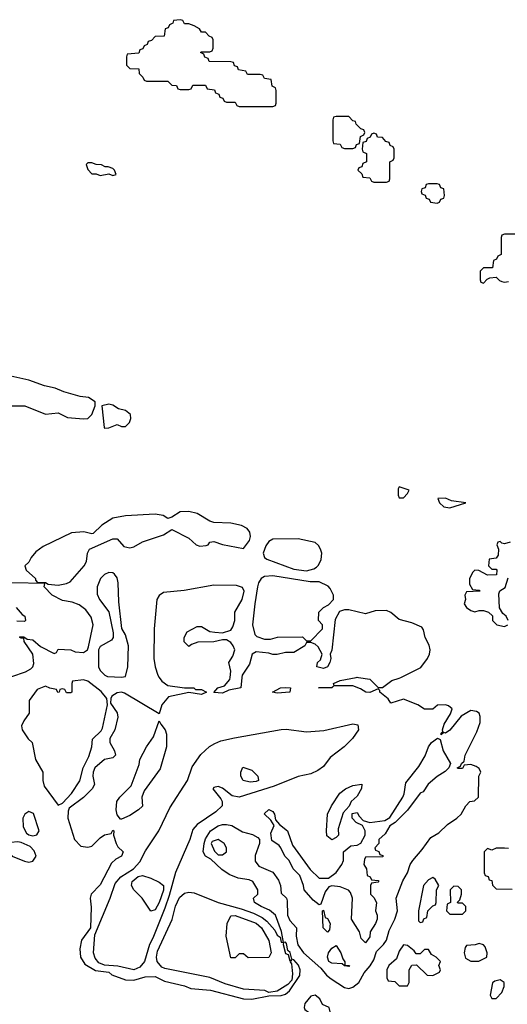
# Model space of a CAD drawing. Header units: inches. Extents: x 2789275 to 2951659, y 860290 to 1033804.
# Tile 141 of 256: x 2831287 to 2833604, y 1008446 to 1013126. Entities that reach past the tile are written whole.
import ezdxf

# ---------------------------------------------------------------- set-up
doc = ezdxf.new("R2010")
doc.units = ezdxf.units.IN
doc.header["$MEASUREMENT"] = 0
doc.layers.add('C8030', color=7, linetype='Continuous')
doc.layers.add('C8031', color=7, linetype='Continuous')

msp = doc.modelspace()

# ---------------------------------------------------------------- linework, layer by layer
at = {"layer": 'C8030', "color": 2}
for points, elevation in [([(2831590, 1009988), (2831538, 1009982), (2831534, 1009970), (2831534, 1009930), (2831530, 1009926), (2831510, 1009926), (2831502, 1009942), (2831490, 1009946), (2831478, 1009942), (2831474, 1009930), (2831468.4, 1009928.4), (2831462, 1009942), (2831430, 1009948), (2831410, 1009958), (2831370, 1009942), (2831332, 1009890), (2831332, 1009830), (2831306.4, 1009793.6), (2831296, 1009770), (2831298.8, 1009750), (2831327.9, 1009707.9), (2831346, 1009690), (2831362.8, 1009610), (2831397.3, 1009550), (2831397.3, 1009510), (2831402.8, 1009482.8), (2831470, 1009392), (2831490, 1009402), (2831532.9, 1009447.1), (2831572.3, 1009507.7), (2831589, 1009570), (2831615.5, 1009624.5), (2831629, 1009670), (2831633.6, 1009706.4), (2831674.8, 1009745.2), (2831680.9, 1009759.1), (2831704, 1009870), (2831700.2, 1009900.2), (2831673.3, 1009933.3), (2831610, 1009982)], 10), ([(2832510, 1009925.2), (2832488, 1009930), (2832526, 1009950), (2832550, 1009952.4), (2832574, 1009950), (2832570, 1009929.3)], 10), ([(2832770, 1009949.4), (2832706, 1009950), (2832768, 1009952), (2832778, 1009958)], 10), ([(2831766, 1009326), (2831750, 1009346), (2831745.2, 1009370), (2831749, 1009410), (2831762, 1009430), (2831816, 1009484), (2831854.6, 1009585.4), (2831858, 1009610), (2831888.7, 1009670), (2831923.2, 1009716.8), (2831950, 1009794), (2831956.9, 1009776.9), (2831978, 1009750), (2831984.7, 1009730), (2831984.7, 1009670), (2831954.4, 1009565.6), (2831879.1, 1009460.9), (2831866.8, 1009430), (2831870, 1009388), (2831852, 1009370), (2831810, 1009344), (2831770, 1009326)], 10), ([(2832330, 1009431.1), (2832296.8, 1009436.8), (2832250, 1009473.3), (2832230, 1009480.7), (2832210, 1009476), (2832204, 1009470), (2832242.3, 1009422.3), (2832248.7, 1009410), (2832248.7, 1009390), (2832219.1, 1009360.9), (2832130, 1009300.5), (2832110, 1009276), (2832094.9, 1009230), (2832027, 1009073), (2831997.6, 1008962.4), (2831977, 1008903), (2831920.2, 1008759.8), (2831904.2, 1008730), (2831879.6, 1008650), (2831857.8, 1008622.2), (2831830, 1008609.4), (2831753.4, 1008626.6), (2831690, 1008631.3), (2831662.8, 1008642.8), (2831645.5, 1008665.5), (2831637.3, 1008690), (2831643.3, 1008776.7), (2831716.9, 1008950), (2831740.4, 1009019.6), (2831767.7, 1009052.3), (2831827.1, 1009090), (2831857, 1009123), (2831885.1, 1009174.9), (2831948.2, 1009270), (2832001, 1009379), (2832084, 1009510), (2832106.1, 1009573.9), (2832147.3, 1009632.7), (2832188.7, 1009671.3), (2832213.7, 1009686.3), (2832242.2, 1009697.8), (2832307.3, 1009712.7), (2832530, 1009752.4), (2832553.3, 1009753.3), (2832650, 1009740.2), (2832732.1, 1009747.9), (2832870, 1009779.5), (2832894.2, 1009774.2), (2832897.1, 1009750), (2832868.2, 1009710), (2832828.7, 1009670), (2832761.9, 1009618.2), (2832730, 1009575.6), (2832703.4, 1009556.6), (2832670, 1009542), (2832610, 1009529.2), (2832496.5, 1009483.5)], 10), ([(2832930, 1008738), (2832910, 1008758), (2832902, 1008790), (2832864, 1008850), (2832868.7, 1008950), (2832858, 1008978), (2832848.9, 1008988.9), (2832810, 1009004), (2832770, 1009009), (2832756, 1009004), (2832738.8, 1008981.2), (2832718, 1008922), (2832710, 1008918), (2832681.2, 1008941.2), (2832638, 1008990), (2832635.3, 1009010), (2832618, 1009058), (2832586, 1009090), (2832568, 1009130), (2832546, 1009150), (2832528, 1009190), (2832520.4, 1009200.4), (2832484.7, 1009224.7), (2832480.2, 1009259.8), (2832496.4, 1009296.4), (2832480.4, 1009320.4), (2832448.9, 1009351.1), (2832470, 1009371.3), (2832490, 1009362), (2832498, 1009350), (2832502, 1009322), (2832520.7, 1009300.7), (2832558.8, 1009270), (2832582.4, 1009202.4), (2832667.1, 1009087.1), (2832710, 1009044.7), (2832754, 1009046), (2832790, 1009072), (2832818, 1009110), (2832826, 1009130), (2832826, 1009170), (2832860.4, 1009199.6), (2832890, 1009202), (2832908.4, 1009211.6), (2832928, 1009250), (2832928, 1009270), (2832915.3, 1009295.3), (2832886, 1009310), (2832866, 1009330), (2832867.3, 1009352.7), (2832890, 1009358), (2832899.6, 1009339.6), (2832919.6, 1009319.6), (2832950, 1009310.7), (2833021.2, 1009318.8), (2833046.3, 1009333.7), (2833107, 1009430), (2833113.6, 1009446.4), (2833121, 1009499), (2833183.8, 1009576.2), (2833213.6, 1009626.4), (2833229.4, 1009670), (2833242.7, 1009690), (2833271.6, 1009711.6), (2833284.7, 1009704.7), (2833299.1, 1009650), (2833334, 1009590), (2833326, 1009570), (2833307.9, 1009552.1), (2833270, 1009529), (2833228.3, 1009491.7), (2833204, 1009456), (2833190, 1009448.7), (2833130, 1009368.7), (2833070.7, 1009309.3), (2833046, 1009294), (2833023.6, 1009256.4), (2832994, 1009230), (2832994, 1009210), (2832974, 1009190), (2832978, 1009178), (2832992.7, 1009172.7), (2832998, 1009158), (2833012.7, 1009152.7), (2833012.7, 1009147.3), (2832930, 1009146), (2832925.4, 1009134.6), (2832922, 1009110), (2832934, 1009090), (2832938, 1009058), (2832952, 1009052), (2832958, 1009038), (2832990, 1009034), (2832994, 1009030), (2832990, 1009026), (2832958, 1009022), (2832954, 1009010), (2832954, 1008970), (2832970, 1008954), (2832982, 1008930), (2832978, 1008890), (2832984.7, 1008870), (2832984.7, 1008850), (2832978, 1008830), (2832951.3, 1008790), (2832950, 1008766)], 10), ([(2832381.5, 1009501.5), (2832348, 1009510), (2832338, 1009530), (2832338, 1009550), (2832347.3, 1009572.7), (2832390, 1009558), (2832418, 1009530), (2832421, 1009510), (2832410, 1009505.1)], 6), ([(2832770, 1009228), (2832746.6, 1009246.6), (2832744, 1009270), (2832748.7, 1009350), (2832768.7, 1009390), (2832808.7, 1009450), (2832835.3, 1009470), (2832870, 1009486), (2832912.7, 1009492.7), (2832911.3, 1009471.3), (2832890, 1009435.3), (2832862, 1009410), (2832852, 1009388), (2832823.6, 1009356.4), (2832799.6, 1009280.4), (2832802, 1009250), (2832790, 1009238)], 10), ([(2831330, 1009362), (2831312, 1009350), (2831302, 1009330), (2831302.8, 1009290), (2831319.1, 1009259.1), (2831330, 1009250.8), (2831350, 1009247.3), (2831369, 1009251), (2831379, 1009270), (2831352.1, 1009352.1)], 10), ([(2831277.5, 1009217.5), (2831245.2, 1009214.8), (2831234, 1009206), (2831226, 1009190), (2831233.4, 1009170), (2831250.8, 1009150), (2831310, 1009126), (2831330, 1009121.6), (2831350, 1009125.5), (2831365.1, 1009150), (2831355.8, 1009175.8), (2831336.1, 1009196.1), (2831294.5, 1009214.5)], 10), ([(2832230, 1009229.2), (2832200.7, 1009219.3), (2832196, 1009210), (2832213.2, 1009173.2), (2832230, 1009156), (2832250, 1009156), (2832269, 1009171), (2832269.2, 1009190), (2832259, 1009210)], 10), ([(2831910, 1008888.7), (2831868.7, 1008950), (2831828.7, 1008990), (2831818, 1009010), (2831822, 1009030), (2831850, 1009053), (2831870, 1009058.8), (2831910, 1009046), (2831950, 1009026.8), (2831970, 1009011), (2831970, 1008989), (2831950, 1008929.3), (2831930, 1008895.3)], 6), ([(2833250, 1009048), (2833230, 1009038), (2833206, 1009010), (2833181, 1008890), (2833182, 1008842), (2833190, 1008834), (2833202, 1008838), (2833207.3, 1008852.7), (2833222, 1008858), (2833226, 1008890), (2833250, 1008914), (2833262, 1008918), (2833266, 1008930), (2833268, 1008990), (2833278, 1009010), (2833260.4, 1009040.4)], 10), ([(2833350, 1009008), (2833332, 1008990), (2833334, 1008930), (2833318, 1008922), (2833314, 1008890), (2833330, 1008874), (2833390, 1008874), (2833406, 1008890), (2833406, 1008910), (2833390, 1008926), (2833370, 1008926), (2833366, 1008930), (2833378, 1008942), (2833386, 1008970), (2833386, 1008990), (2833370, 1009006)], 10), ([(2832570, 1008652), (2832578, 1008658), (2832572, 1008648), (2832578, 1008638), (2832583.7, 1008590), (2832579.3, 1008560.7), (2832560.7, 1008539.3), (2832510, 1008508), (2832470, 1008502), (2832451.1, 1008511.1), (2832350, 1008517.7), (2832262.8, 1008542.8), (2832190, 1008572.6), (2831976.8, 1008616.8), (2831963, 1008623), (2831940.3, 1008650), (2831936.5, 1008670), (2831941.4, 1008698.6), (2832010.7, 1008849.3), (2832027.5, 1008912.5), (2832045.9, 1008954.1), (2832070, 1008973.7), (2832090, 1008979.3), (2832116, 1008976), (2832230, 1008929), (2832339.3, 1008899.3), (2832398.4, 1008878.4), (2832438.9, 1008858.9), (2832461.5, 1008841.5), (2832498.7, 1008798.7), (2832510, 1008774.8), (2832524.5, 1008764.5), (2832530, 1008742), (2832539.6, 1008739.6), (2832538, 1008730), (2832550, 1008686.8), (2832562, 1008682)], 10), ([(2832372.7, 1008667.3), (2832350, 1008686), (2832330, 1008686), (2832310, 1008666), (2832290, 1008666), (2832268.7, 1008770), (2832273.2, 1008830), (2832290, 1008866), (2832310, 1008867.7), (2832410, 1008831.3), (2832436.4, 1008810), (2832470.4, 1008749.6), (2832482, 1008690), (2832470, 1008668)], 6), ([(2832750, 1008788), (2832728, 1008810), (2832726, 1008890), (2832730, 1008894), (2832738, 1008858), (2832750, 1008854), (2832762, 1008830), (2832759.6, 1008800.4)], 10), ([(2832850, 1008626), (2832830, 1008628.7), (2832819, 1008639), (2832770, 1008641.2), (2832755.3, 1008650), (2832749, 1008670), (2832754, 1008690), (2832770, 1008712), (2832790, 1008724.7), (2832813, 1008690), (2832822, 1008662), (2832832, 1008648), (2832832, 1008632), (2832854, 1008630)], 10), ([(2833110, 1008728), (2833090, 1008698), (2833077.3, 1008662.7), (2833041, 1008630), (2833031.3, 1008610), (2833032, 1008572), (2833038, 1008558), (2833070, 1008554), (2833090, 1008534), (2833130, 1008534), (2833138, 1008550), (2833138, 1008610), (2833150, 1008632), (2833172.7, 1008632.7), (2833223.6, 1008583.6), (2833250, 1008582), (2833282, 1008598), (2833286, 1008610), (2833278, 1008630), (2833286, 1008650), (2833266, 1008670), (2833243.1, 1008683.1), (2833230, 1008706), (2833210, 1008706), (2833190, 1008686), (2833170, 1008686), (2833160.4, 1008700.4), (2833130, 1008726)], 10), ([(2833470, 1008735.3), (2833450.9, 1008729.1), (2833410, 1008726), (2833403.6, 1008716.4), (2833398, 1008690), (2833405.4, 1008665.4), (2833430, 1008651.3), (2833468.4, 1008651.6), (2833490, 1008662), (2833506, 1008670), (2833508, 1008690), (2833499, 1008719), (2833490, 1008728)], 10), ([(2833570, 1008562), (2833543.6, 1008556.4), (2833532.7, 1008547.3), (2833522, 1008490), (2833530, 1008474), (2833550, 1008474), (2833578, 1008502), (2833588, 1008530), (2833588, 1008550)], 10), ([(2832690, 1008488.7), (2832670, 1008484), (2832641, 1008450), (2832638, 1008430), (2832641, 1008421), (2832676, 1008396), (2832701, 1008361), (2832710, 1008358), (2832730, 1008364.7), (2832759, 1008390), (2832762, 1008410), (2832758, 1008430), (2832725.2, 1008445.2), (2832712.3, 1008472.3)], 10)]:
    msp.add_lwpolyline(points, close=True, dxfattribs=dict(at, elevation=elevation))
at = {"layer": 'C8030', "color": 2, "elevation": 10}
for points in [[(2831950.3, 1010000), (2831961.9, 1009981.8), (2831990, 1009960.5), (2832070, 1009950.5), (2832114, 1009950), (2832122, 1009942), (2832150, 1009942), (2832174, 1009930), (2832150, 1009918), (2832090, 1009928.7), (2831993.4, 1009906.6), (2831962.8, 1009870), (2831950, 1009826), (2831784.9, 1009924.9), (2831770, 1009929.6), (2831750, 1009925.6), (2831724.7, 1009910), (2831719.8, 1009900.2), (2831718, 1009878), (2831750, 1009831.3), (2831753, 1009810), (2831738.8, 1009750), (2831716, 1009710), (2831716, 1009690), (2831738, 1009650), (2831742, 1009630), (2831730, 1009618), (2831690, 1009609), (2831644.7, 1009570), (2831636, 1009550), (2831634.8, 1009530), (2831642, 1009490), (2831632, 1009470), (2831590, 1009428.7), (2831522.5, 1009377.5), (2831516.8, 1009363.2), (2831516.3, 1009330), (2831547.3, 1009230), (2831577.5, 1009197.5), (2831610, 1009192.7), (2831630, 1009197.3), (2831670, 1009237.3), (2831690, 1009250.8), (2831722, 1009258), (2831730, 1009274), (2831734, 1009270), (2831732, 1009250), (2831744.7, 1009210), (2831754, 1009194), (2831778, 1009170), (2831770.8, 1009150), (2831743.5, 1009136.5), (2831722.5, 1009117.5), (2831670, 1009014), (2831626, 1008970), (2831621, 1008950), (2831627.1, 1008907.1), (2831623.1, 1008810), (2831581.1, 1008750), (2831573.4, 1008710), (2831575.8, 1008670), (2831596.5, 1008636.5), (2831646.6, 1008606.6), (2831710, 1008598), (2831725.5, 1008585.5), (2831790, 1008562.4), (2831830, 1008561.3), (2831883.1, 1008576.9), (2831930, 1008577.6), (2831975.1, 1008555.1), (2832070, 1008533.7), (2832100.4, 1008520.4), (2832193.1, 1008513.1), (2832350, 1008472.2), (2832390, 1008470.4), (2832470, 1008486), (2832530, 1008487.7), (2832550, 1008494.8), (2832569, 1008510), (2832617.2, 1008582.8), (2832619.6, 1008610), (2832611.5, 1008631.5), (2832590, 1008657.2), (2832580.2, 1008660.2), (2832572, 1008692), (2832561.2, 1008701.2), (2832554.2, 1008734.2), (2832550, 1008742), (2832540.4, 1008740.4), (2832531.6, 1008791.6), (2832502, 1008870), (2832474, 1008894), (2832434, 1008910), (2832402, 1008930), (2832398, 1008950), (2832419, 1008970), (2832419, 1008990), (2832394, 1009030), (2832377, 1009037), (2832325.6, 1009045.6), (2832282.4, 1009062.4), (2832247, 1009087), (2832195.5, 1009135.5), (2832169.3, 1009150), (2832159.3, 1009170), (2832163.7, 1009210), (2832170, 1009232), (2832194, 1009270), (2832230, 1009293.4), (2832250, 1009300.7), (2832270, 1009300.7), (2832295.2, 1009295.2), (2832344.9, 1009264.9), (2832393.4, 1009253.4), (2832419.1, 1009239.1), (2832426, 1009230), (2832426.8, 1009210), (2832406.2, 1009153.8), (2832406.2, 1009126.2), (2832423.1, 1009103.1), (2832490, 1009074), (2832516, 1009036), (2832526, 1009010), (2832530, 1008974), (2832554, 1008950), (2832558, 1008938), (2832558.8, 1008870), (2832570, 1008844.7), (2832602, 1008810), (2832601, 1008770), (2832607.9, 1008727.9), (2832636, 1008690), (2832717.5, 1008617.5), (2832744.9, 1008584.9), (2832766.9, 1008566.9), (2832830, 1008525.5), (2832850, 1008521.6), (2832870, 1008528), (2832898, 1008550), (2832924.1, 1008595.9), (2832951.9, 1008628.1), (2832970, 1008658), (2832982.5, 1008697.5), (2833016, 1008730), (2833029.3, 1008750), (2833042.9, 1008797.1), (2833069.2, 1008850), (2833081.2, 1008890), (2833075.3, 1008950), (2833106.6, 1009033.4), (2833128.7, 1009070), (2833142, 1009110), (2833154, 1009130), (2833198.9, 1009181.1), (2833240.7, 1009239.3), (2833278.9, 1009261.1), (2833320.1, 1009299.9), (2833364, 1009330), (2833384, 1009350), (2833406, 1009390), (2833426, 1009410), (2833447.3, 1009412.7), (2833466, 1009430), (2833468, 1009530), (2833478, 1009550), (2833470, 1009566), (2833456.4, 1009576.4), (2833430, 1009586), (2833398, 1009582), (2833390, 1009566), (2833370, 1009566), (2833366, 1009570), (2833382, 1009578), (2833386, 1009590), (2833398, 1009602), (2833404, 1009630), (2833459.5, 1009740.5), (2833474, 1009786), (2833474.5, 1009814.5), (2833469.4, 1009829.4), (2833457.5, 1009837.5), (2833430, 1009842.7), (2833385.2, 1009814.8), (2833330, 1009749.3), (2833310, 1009735.3), (2833302, 1009738), (2833291, 1009729), (2833290, 1009726), (2833290, 1009734), (2833298, 1009742), (2833295.3, 1009750), (2833303.2, 1009776.8), (2833333.6, 1009826.4), (2833342, 1009850), (2833324.7, 1009864.7), (2833310, 1009869), (2833271.6, 1009868.4), (2833250, 1009848), (2833210, 1009848), (2833178, 1009870), (2833110, 1009896), (2833050, 1009878), (2833037.5, 1009897.5), (2832998, 1009930), (2832998, 1009938), (2832990, 1009946), (2832950, 1009928.7), (2832931.1, 1009928.9), (2832905.6, 1009945.6), (2832870, 1009959.3), (2832780.4, 1009960.4), (2832778, 1009970), (2832810, 1009984.7), (2832885.1, 1010000)], [(2832343, 1010000), (2832338, 1009950), (2832280.5, 1009939.5), (2832250, 1009925.2), (2832208.7, 1009928.7), (2832228, 1009950), (2832260.2, 1009959.8), (2832285.1, 1009990), (2832286.2, 1010000)], [(2832896.2, 1010000), (2832950, 1009991.3), (2832990, 1009952), (2833010, 1009951.3), (2833054.6, 1009985.4), (2833090, 1009996), (2833098, 1010000)], [(2833610, 1009186), (2833590, 1009188), (2833550, 1009188), (2833530, 1009178), (2833510, 1009186), (2833494, 1009170), (2833494, 1009070), (2833498, 1009058), (2833512.7, 1009052.7), (2833518, 1009038), (2833530, 1009034), (2833532.7, 1009012.7), (2833550, 1008994), (2833627.3, 1008992.7)]]:
    msp.add_lwpolyline(points, dxfattribs=at)
at = {"layer": 'C8031', "color": 2, "elevation": 10}
for points in [[(2832050, 1013126), (2832018, 1013122), (2832014, 1013110), (2831998, 1013102), (2831992, 1013088), (2831978, 1013082), (2831972.7, 1013047.3), (2831930, 1013046), (2831912.7, 1013027.3), (2831898, 1013022), (2831892.7, 1013007.3), (2831878, 1013002), (2831872.7, 1012987.3), (2831858, 1012982), (2831852.7, 1012967.3), (2831798, 1012962), (2831794, 1012950), (2831794, 1012910), (2831810, 1012894), (2831852.7, 1012892.7), (2831854, 1012870), (2831872.7, 1012852.7), (2831878, 1012838), (2831890, 1012834), (2831990, 1012834), (2832010, 1012814), (2832032.7, 1012812.7), (2832038, 1012798), (2832050, 1012794), (2832090, 1012794), (2832102, 1012798), (2832110, 1012814), (2832170, 1012814), (2832178, 1012798), (2832212.7, 1012792.7), (2832218, 1012778), (2832232.7, 1012772.7), (2832238, 1012758), (2832252.7, 1012752.7), (2832258, 1012738), (2832270, 1012734), (2832310, 1012734), (2832318, 1012718), (2832330, 1012714), (2832490, 1012714), (2832502, 1012718), (2832506, 1012730), (2832506, 1012790), (2832502, 1012802), (2832486, 1012810), (2832482, 1012842), (2832450, 1012846), (2832442, 1012862), (2832430, 1012866), (2832370, 1012866), (2832362, 1012882), (2832327.3, 1012887.3), (2832322, 1012902), (2832307.3, 1012907.3), (2832302, 1012922), (2832290, 1012926), (2832187.3, 1012927.3), (2832182, 1012942), (2832167.3, 1012947.3), (2832162, 1012962), (2832146, 1012970), (2832150, 1012974), (2832190, 1012974), (2832202, 1012978), (2832206, 1012990), (2832206, 1013030), (2832202, 1013042), (2832187.3, 1013047.3), (2832170, 1013066), (2832150, 1013066), (2832142, 1013082), (2832116.4, 1013096.4), (2832090, 1013106), (2832070, 1013106), (2832062, 1013122)], [(2832850, 1012666), (2832790, 1012666), (2832778, 1012662), (2832774, 1012650), (2832774, 1012550), (2832778, 1012538), (2832810, 1012534), (2832818, 1012518), (2832830, 1012514), (2832870, 1012514), (2832882, 1012518), (2832887.3, 1012532.7), (2832902, 1012538), (2832906, 1012570), (2832922, 1012578), (2832926, 1012590), (2832922, 1012602), (2832907.3, 1012607.3), (2832886, 1012630), (2832882, 1012642), (2832870, 1012646)], [(2832970, 1012586), (2832958, 1012582), (2832952.7, 1012567.3), (2832938, 1012562), (2832932.7, 1012547.3), (2832918, 1012542), (2832914, 1012510), (2832918, 1012498), (2832934, 1012490), (2832934, 1012450), (2832918, 1012442), (2832912.7, 1012427.3), (2832898, 1012422), (2832894, 1012410), (2832912.7, 1012392.7), (2832918, 1012378), (2832950, 1012374), (2832958, 1012358), (2832970, 1012354), (2833030, 1012354), (2833042, 1012358), (2833046, 1012370), (2833046, 1012450), (2833062, 1012458), (2833066, 1012470), (2833066, 1012510), (2833062, 1012522), (2833047.3, 1012527.3), (2833042, 1012542), (2833027.3, 1012547.3), (2833010, 1012566), (2832987.3, 1012567.3), (2832982, 1012582)], [(2831630, 1012446), (2831610, 1012446), (2831602, 1012438), (2831610, 1012414), (2831630, 1012394), (2831650, 1012394), (2831670, 1012386), (2831710, 1012394), (2831730, 1012386), (2831746, 1012390), (2831738, 1012410), (2831730, 1012418), (2831707.3, 1012427.3), (2831692.7, 1012427.3), (2831676.4, 1012436.4), (2831650, 1012438)], [(2833270, 1012346), (2833230, 1012346), (2833218, 1012342), (2833212.7, 1012327.3), (2833198, 1012322), (2833194, 1012310), (2833198, 1012298), (2833212.7, 1012292.7), (2833218, 1012278), (2833232.7, 1012272.7), (2833238, 1012258), (2833270, 1012254), (2833282, 1012258), (2833287.3, 1012272.7), (2833302, 1012278), (2833306, 1012290), (2833302, 1012322), (2833287.3, 1012327.3), (2833282, 1012342)], [(2831710, 1011298.9), (2831678, 1011290), (2831687.9, 1011187.9), (2831690, 1011184.7), (2831710, 1011186), (2831750, 1011202), (2831770, 1011192), (2831790, 1011192), (2831808.9, 1011211.1), (2831815.3, 1011230), (2831814, 1011250), (2831790, 1011269), (2831755.9, 1011275.9), (2831730, 1011294)], [(2833090, 1010906), (2833084.7, 1010895.3), (2833085.4, 1010865.4), (2833090, 1010854), (2833110, 1010854), (2833130, 1010874), (2833138, 1010890)], [(2833310, 1010851.1), (2833274, 1010850), (2833282, 1010830), (2833302, 1010810), (2833330, 1010806), (2833406, 1010830), (2833338.6, 1010838.6)], [(2832090, 1010787.6), (2832050, 1010786.6), (2832010, 1010762), (2831990, 1010755.3), (2831969.3, 1010769.3), (2831930, 1010776), (2831790, 1010767.8), (2831730, 1010757), (2831676.7, 1010723.3), (2831636, 1010684), (2831630, 1010682), (2831591.8, 1010691.8), (2831533.8, 1010686.2), (2831397.7, 1010622.3), (2831362.9, 1010597.1), (2831340.7, 1010570), (2831330, 1010548), (2831312, 1010530), (2831318, 1010510), (2831362, 1010470), (2831362, 1010462), (2831371.6, 1010451.6), (2831409.3, 1010450.7), (2831422.8, 1010442.8), (2831470, 1010438), (2831510, 1010446.8), (2831526.6, 1010453.4), (2831593.2, 1010530), (2831604, 1010550), (2831608.7, 1010590), (2831618, 1010610), (2831730, 1010658), (2831750, 1010658), (2831782.4, 1010622.4), (2831810, 1010614.9), (2831830, 1010620.5), (2831870, 1010644.7), (2831970, 1010678), (2832010, 1010702), (2832090, 1010662), (2832124.7, 1010630), (2832143.4, 1010623.4), (2832173.6, 1010626.4), (2832182, 1010630), (2832190, 1010642), (2832210, 1010646), (2832250.7, 1010630.7), (2832350, 1010612), (2832378.4, 1010650), (2832384.2, 1010670), (2832379.6, 1010690), (2832367, 1010707), (2832341.1, 1010721.1), (2832290, 1010733.6), (2832210, 1010736), (2832190, 1010742.7), (2832130, 1010779.5)], [(2832610, 1010658), (2832490, 1010657.2), (2832470, 1010645.2), (2832455.6, 1010624.4), (2832444.4, 1010590), (2832450.4, 1010570.4), (2832461.3, 1010561.3), (2832590, 1010514), (2832650, 1010506.8), (2832684.8, 1010515.2), (2832697, 1010523), (2832707.3, 1010532.7), (2832719.6, 1010560.4), (2832722, 1010590), (2832716, 1010610), (2832706.3, 1010626.3), (2832690, 1010640.9)], [(2831710, 1010497.6), (2831690, 1010489.4), (2831670.6, 1010470), (2831654.8, 1010430), (2831655.3, 1010395.3), (2831666, 1010370), (2831711, 1010311), (2831731.1, 1010211.1), (2831731.3, 1010190), (2831723.6, 1010176.4), (2831670, 1010146), (2831662, 1010130), (2831661, 1010050), (2831670, 1010032), (2831692, 1010010), (2831704.5, 1010004.5), (2831770, 1010001), (2831790, 1010004.7), (2831801.2, 1010050), (2831803.6, 1010150), (2831790, 1010202), (2831772.7, 1010232.7), (2831758.6, 1010358.6), (2831755.4, 1010450), (2831750, 1010473.2), (2831738, 1010490), (2831730, 1010496.2)], [(2832490, 1010482), (2832450, 1010479.5), (2832434.8, 1010470), (2832422, 1010450), (2832416.3, 1010430), (2832404.9, 1010350), (2832393.4, 1010250), (2832403.8, 1010203.8), (2832413.4, 1010193.4), (2832450, 1010180.7), (2832478, 1010182), (2832511.1, 1010191.1), (2832630, 1010192), (2832650, 1010174), (2832670, 1010174), (2832726, 1010230), (2832726, 1010250), (2832706, 1010270), (2832708, 1010310), (2832730, 1010332), (2832754.6, 1010345.4), (2832778, 1010370), (2832778, 1010390), (2832762, 1010422), (2832752.7, 1010432.7), (2832710, 1010453.2), (2832666.4, 1010453.6)]]:
    msp.add_lwpolyline(points, close=True, dxfattribs=at)
for points in [[(2833650, 1012106), (2833590, 1012106), (2833578, 1012102), (2833574, 1012090), (2833574, 1012010), (2833558, 1012002), (2833552.7, 1011987.3), (2833538, 1011982), (2833532.7, 1011947.3), (2833490, 1011946), (2833474, 1011930), (2833474, 1011890), (2833478, 1011878), (2833490, 1011874), (2833507.3, 1011892.7), (2833520.4, 1011899.6), (2833550, 1011902), (2833566, 1011886), (2833578, 1011882), (2833590, 1011878), (2833610, 1011882)], [(2831250, 1011290.8), (2831310.7, 1011290.7), (2831410, 1011251.3), (2831470, 1011258), (2831514.8, 1011234.8), (2831590, 1011228), (2831610, 1011230.7), (2831629.3, 1011250), (2831646, 1011290), (2831646, 1011310), (2831614, 1011330), (2831574.9, 1011334.9), (2831496.4, 1011356.4), (2831455.3, 1011375.3), (2831405.1, 1011385.1), (2831330, 1011412.4), (2831201.7, 1011441.7)], [(2833618, 1010642), (2833590, 1010635.3), (2833578, 1010638), (2833570, 1010646), (2833558, 1010642), (2833554, 1010630), (2833562, 1010610), (2833559.6, 1010580.4), (2833550, 1010566), (2833518, 1010562), (2833514, 1010530), (2833530, 1010514), (2833550, 1010514), (2833554, 1010510), (2833552.7, 1010487.3), (2833510, 1010486), (2833468.4, 1010508.4), (2833450, 1010508.7), (2833439.8, 1010500.2), (2833424.7, 1010470), (2833423.6, 1010443.6), (2833438, 1010418), (2833470, 1010414), (2833474, 1010410), (2833410, 1010406), (2833402, 1010390), (2833404.7, 1010370), (2833398, 1010350), (2833410, 1010332), (2833430, 1010318), (2833450, 1010311.3), (2833470, 1010318), (2833490, 1010318), (2833514, 1010310), (2833532.7, 1010292.7), (2833534, 1010270), (2833554, 1010250), (2833590, 1010242), (2833606, 1010250)], [(2831286, 1010194), (2831307.3, 1010192.7), (2831322, 1010182), (2831350, 1010178), (2831386.4, 1010146.4), (2831450, 1010114), (2831462, 1010118), (2831470, 1010134), (2831530, 1010130.5), (2831550, 1010121), (2831590, 1010118), (2831609, 1010131), (2831614.6, 1010145.4), (2831636.2, 1010250), (2831626.3, 1010286.3), (2831601.1, 1010321.1), (2831570, 1010345.1), (2831536.9, 1010356.9), (2831490, 1010365.6), (2831441.2, 1010390), (2831404, 1010430), (2831406, 1010446), (2831249.2, 1010449.2)], [(2833608, 1010270), (2833598, 1010290), (2833583.1, 1010303.1), (2833566, 1010330), (2833563.1, 1010396.9), (2833568.9, 1010411.1), (2833593.6, 1010426.4), (2833607.3, 1010472.7)], [(2832286.2, 1010000), (2832289.6, 1010029.6), (2832281.2, 1010070), (2832299.6, 1010100.4), (2832309.5, 1010130), (2832300.9, 1010150), (2832290, 1010165.2), (2832270, 1010179), (2832250, 1010179), (2832209, 1010169), (2832132.7, 1010167.3), (2832103.6, 1010156.4), (2832090, 1010146), (2832068.4, 1010168.4), (2832068, 1010190), (2832083.1, 1010216.9), (2832130, 1010242), (2832150, 1010242), (2832190, 1010218), (2832214, 1010214), (2832250, 1010210.8), (2832290, 1010224.7), (2832300.2, 1010239.8), (2832309, 1010270), (2832309, 1010310), (2832344.5, 1010370), (2832352.7, 1010410), (2832346.3, 1010426.3), (2832317.2, 1010437.2), (2832210, 1010438.9), (2832067.8, 1010412.2), (2831970, 1010403.5), (2831950.2, 1010389.8), (2831939, 1010370), (2831926, 1010230), (2831923.6, 1010090), (2831930.2, 1010050), (2831943.9, 1010010), (2831950.3, 1010000)], [(2831270, 1010331.3), (2831298, 1010298), (2831311.3, 1010290), (2831314, 1010270), (2831310, 1010266), (2831272.7, 1010267.3)], [(2833098, 1010000), (2833192.5, 1010047.5), (2833224, 1010090), (2833234, 1010110), (2833237.2, 1010130), (2833232.3, 1010152.3), (2833212.7, 1010190), (2833206, 1010226), (2833198, 1010238), (2833150, 1010259), (2833090, 1010275.3), (2833050, 1010308), (2833030, 1010318), (2832976.4, 1010316.4), (2832930, 1010302), (2832850, 1010321.2), (2832830, 1010321.2), (2832806.4, 1010313.6), (2832785.4, 1010274.6), (2832770.6, 1010129.4), (2832762, 1010110), (2832764.7, 1010090), (2832761, 1010070), (2832750, 1010049.2), (2832730, 1010042.7), (2832698, 1010050), (2832702, 1010070), (2832716, 1010084), (2832724, 1010110), (2832704.7, 1010144.7), (2832690, 1010158), (2832670, 1010166), (2832650, 1010166), (2832642, 1010150), (2832590, 1010118), (2832550, 1010118), (2832510, 1010108), (2832490, 1010108), (2832470, 1010115.3), (2832410, 1010122), (2832392, 1010110), (2832378, 1010062), (2832344, 1010010), (2832343, 1010000)], [(2831250, 1010004), (2831314.5, 1010025.5), (2831339.3, 1010040.7), (2831348.7, 1010050), (2831354.6, 1010065.4), (2831349, 1010110), (2831308, 1010170), (2831306, 1010186), (2831294, 1010186), (2831286, 1010190)], [(2832885.1, 1010000), (2832890, 1010001), (2832896.2, 1010000)]]:
    msp.add_lwpolyline(points, dxfattribs=at)

doc.saveas('drawing.dxf')
